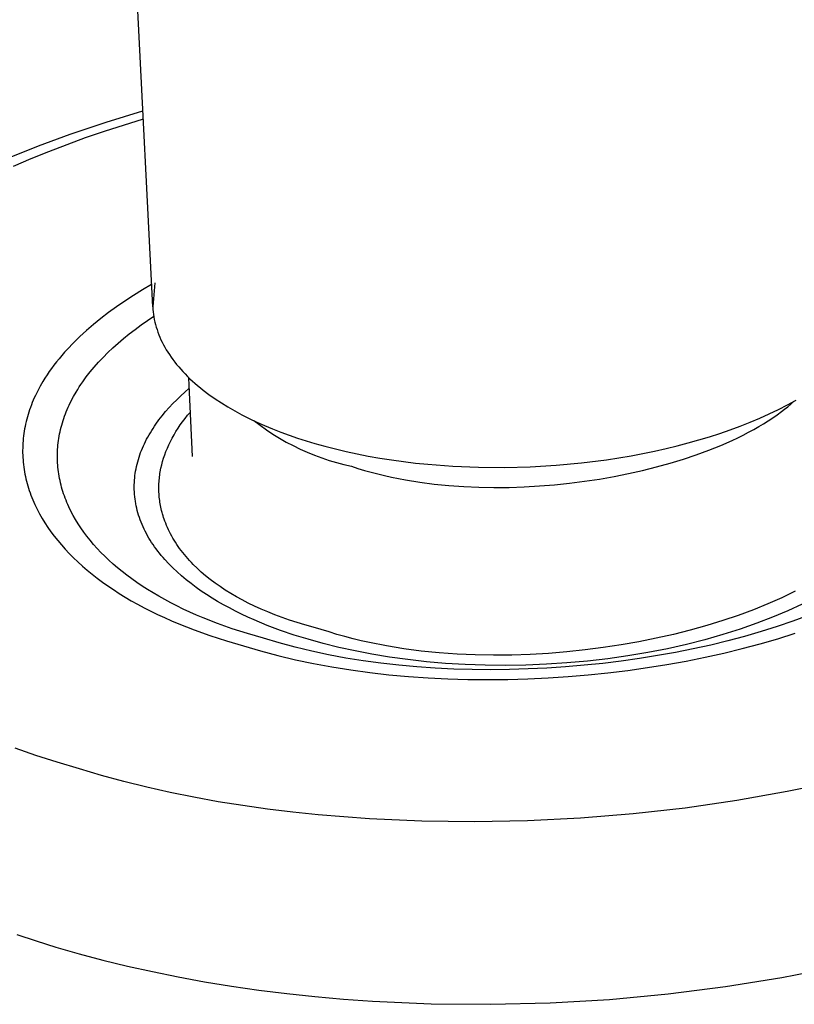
# Model space of a CAD drawing. Header units: millimetres. Extents: x 5929 to 8427, y 8701 to 10348.
# Tile 25 of 31: x 7839 to 7875, y 9913 to 9959. Entities that reach past the tile are written whole.
import ezdxf

# ---------------------------------------------------------------- set-up
doc = ezdxf.new("R2010")
doc.units = ezdxf.units.MM
doc.layers.add('Make2D$Visible$Curvas', color=7, linetype='Continuous')

msp = doc.modelspace()

# ---------------------------------------------------------------- linework, layer by layer
at = {"layer": 'Make2D$Visible$Curvas', "color": 250, "lineweight": -3, "true_color": 0x111111}
for p, q in [((7845.024, 9945.285), (7843.593, 9973.675)), ((7842.758, 9953.546), (7844.582, 9954.124)), ((7842.829, 9953.968), (7844.56, 9954.493)), ((7841.142, 9953.399), (7842.829, 9953.968)), ((7839.652, 9952.847), (7841.142, 9953.399)), ((7840.997, 9952.92), (7841.869, 9953.238)), ((7841.869, 9953.238), (7842.758, 9953.546)), ((7838.21, 9952.263), (7839.652, 9952.847)), ((7840.142, 9952.589), (7840.997, 9952.92)), ((7838.485, 9951.896), (7839.304, 9952.248)), ((7839.304, 9952.248), (7840.142, 9952.589)), ((7844.973, 9946.331), (7844.54, 9946.079)), ((7845.129, 9946.42), (7845.024, 9945.285)), ((7844.121, 9945.821), (7843.716, 9945.559)), ((7844.54, 9946.079), (7844.121, 9945.821)), ((7843.325, 9945.291), (7842.949, 9945.019)), ((7843.716, 9945.559), (7843.325, 9945.291)), ((7845.024, 9945.285), (7845.031, 9945.167)), ((7842.949, 9945.019), (7842.588, 9944.743)), ((7844.771, 9944.647), (7845.073, 9944.852)), ((7845.031, 9945.167), (7845.043, 9945.048)), ((7845.043, 9945.048), (7845.058, 9944.93)), ((7845.058, 9944.93), (7845.076, 9944.812)), ((7845.076, 9944.812), (7845.098, 9944.693)), ((7842.241, 9944.462), (7841.911, 9944.177)), ((7842.588, 9944.743), (7842.241, 9944.462)), ((7844.194, 9944.23), (7844.478, 9944.44)), ((7844.478, 9944.44), (7844.771, 9944.647)), ((7845.098, 9944.693), (7845.124, 9944.574)), ((7845.124, 9944.574), (7845.154, 9944.455)), ((7845.154, 9944.455), (7845.188, 9944.337)), ((7845.188, 9944.337), (7845.225, 9944.218)), ((7841.595, 9943.888), (7841.297, 9943.596)), ((7841.911, 9944.177), (7841.595, 9943.888)), ((7843.654, 9943.801), (7843.919, 9944.017)), ((7843.919, 9944.017), (7844.194, 9944.23)), ((7845.225, 9944.218), (7845.266, 9944.099)), ((7845.266, 9944.099), (7845.311, 9943.98)), ((7845.311, 9943.98), (7845.359, 9943.862)), ((7841.297, 9943.596), (7841.014, 9943.301)), ((7843.154, 9943.362), (7843.399, 9943.583)), ((7843.399, 9943.583), (7843.654, 9943.801)), ((7845.359, 9943.862), (7845.412, 9943.744)), ((7845.412, 9943.744), (7845.468, 9943.626)), ((7845.468, 9943.626), (7845.528, 9943.508)), ((7845.528, 9943.508), (7845.592, 9943.391)), ((7840.748, 9943.002), (7840.622, 9942.852)), ((7840.879, 9943.152), (7840.748, 9943.002)), ((7841.014, 9943.301), (7840.879, 9943.152)), ((7842.694, 9942.914), (7842.919, 9943.139)), ((7842.919, 9943.139), (7843.154, 9943.362)), ((7845.592, 9943.391), (7845.66, 9943.274)), ((7845.66, 9943.274), (7845.732, 9943.157)), ((7845.732, 9943.157), (7845.808, 9943.041)), ((7845.808, 9943.041), (7845.887, 9942.925)), ((7840.382, 9942.549), (7840.269, 9942.396)), ((7840.5, 9942.7), (7840.382, 9942.549)), ((7840.622, 9942.852), (7840.5, 9942.7)), ((7842.276, 9942.458), (7842.48, 9942.687)), ((7842.48, 9942.687), (7842.694, 9942.914)), ((7845.887, 9942.925), (7845.97, 9942.81)), ((7845.97, 9942.81), (7846.057, 9942.696)), ((7846.057, 9942.696), (7846.148, 9942.582)), ((7846.148, 9942.582), (7846.243, 9942.468)), ((7840.055, 9942.089), (7839.955, 9941.935)), ((7840.16, 9942.243), (7840.055, 9942.089)), ((7840.269, 9942.396), (7840.16, 9942.243)), ((7841.902, 9941.994), (7842.084, 9942.227)), ((7842.084, 9942.227), (7842.276, 9942.458)), ((7846.243, 9942.468), (7846.342, 9942.356)), ((7846.342, 9942.356), (7846.444, 9942.244)), ((7846.444, 9942.244), (7846.55, 9942.133)), ((7846.55, 9942.133), (7846.659, 9942.022)), ((7846.659, 9942.022), (7846.773, 9941.913)), ((7839.733, 9941.561), (7839.616, 9941.341)), ((7839.86, 9941.78), (7839.733, 9941.561)), ((7839.955, 9941.935), (7839.86, 9941.78)), ((7841.571, 9941.524), (7841.65, 9941.642)), ((7841.65, 9941.642), (7841.731, 9941.76)), ((7841.731, 9941.76), (7841.902, 9941.994)), ((7846.729, 9941.612), (7846.724, 9941.96)), ((7846.896, 9938.25), (7846.729, 9941.61)), ((7846.773, 9941.913), (7846.89, 9941.804)), ((7846.89, 9941.804), (7847.01, 9941.697)), ((7847.01, 9941.697), (7847.134, 9941.59)), ((7847.134, 9941.59), (7847.262, 9941.485)), ((7839.508, 9941.121), (7839.457, 9941.01)), ((7839.616, 9941.341), (7839.508, 9941.121)), ((7841.305, 9941.082), (7841.423, 9941.287)), ((7841.423, 9941.287), (7841.496, 9941.405)), ((7841.496, 9941.405), (7841.571, 9941.524)), ((7846.153, 9940.927), (7846.342, 9941.108)), ((7846.342, 9941.108), (7846.537, 9941.286)), ((7846.537, 9941.286), (7846.737, 9941.46)), ((7847.262, 9941.485), (7847.393, 9941.38)), ((7847.393, 9941.38), (7847.666, 9941.174)), ((7847.666, 9941.174), (7847.951, 9940.973)), ((7839.318, 9940.677), (7839.276, 9940.565)), ((7839.362, 9940.788), (7839.318, 9940.677)), ((7839.408, 9940.899), (7839.362, 9940.788)), ((7839.457, 9941.01), (7839.408, 9940.899)), ((7841.048, 9940.568), (7841.095, 9940.671)), ((7841.095, 9940.671), (7841.196, 9940.877)), ((7841.196, 9940.877), (7841.305, 9941.082)), ((7845.797, 9940.557), (7845.972, 9940.743)), ((7845.972, 9940.743), (7846.153, 9940.927)), ((7847.951, 9940.973), (7848.25, 9940.776)), ((7848.25, 9940.776), (7848.561, 9940.585)), ((7874.438, 9940.467), (7874.861, 9940.681)), ((7874.861, 9940.681), (7875.27, 9940.903)), ((7874.869, 9940.597), (7875.009, 9940.715)), ((7875.009, 9940.715), (7875.143, 9940.834)), ((7839.165, 9940.231), (7839.132, 9940.119)), ((7839.2, 9940.342), (7839.165, 9940.231)), ((7839.237, 9940.454), (7839.2, 9940.342)), ((7839.276, 9940.565), (7839.237, 9940.454)), ((7840.881, 9940.153), (7840.92, 9940.257)), ((7840.92, 9940.257), (7840.96, 9940.361)), ((7840.96, 9940.361), (7841.003, 9940.464)), ((7841.003, 9940.464), (7841.048, 9940.568)), ((7845.318, 9939.978), (7845.47, 9940.174)), ((7845.47, 9940.174), (7845.63, 9940.367)), ((7845.63, 9940.367), (7845.797, 9940.557)), ((7846.545, 9940.044), (7846.665, 9940.195)), ((7846.665, 9940.195), (7846.792, 9940.344)), ((7848.561, 9940.585), (7848.884, 9940.399)), ((7848.884, 9940.399), (7849.218, 9940.219)), ((7849.218, 9940.219), (7849.563, 9940.044)), ((7873.557, 9940.06), (7874.004, 9940.26)), ((7874.004, 9940.26), (7874.438, 9940.467)), ((7874.171, 9940.076), (7874.378, 9940.22)), ((7874.378, 9940.22), (7874.576, 9940.365)), ((7874.576, 9940.365), (7874.725, 9940.481)), ((7874.725, 9940.481), (7874.869, 9940.597)), ((7839.047, 9939.783), (7839.024, 9939.67)), ((7839.073, 9939.895), (7839.047, 9939.783)), ((7839.102, 9940.007), (7839.073, 9939.895)), ((7839.132, 9940.119), (7839.102, 9940.007)), ((7840.719, 9939.632), (7840.747, 9939.737)), ((7840.747, 9939.737), (7840.777, 9939.841)), ((7840.777, 9939.841), (7840.81, 9939.945)), ((7840.81, 9939.945), (7840.844, 9940.049)), ((7840.844, 9940.049), (7840.881, 9940.153)), ((7845.105, 9939.68), (7845.174, 9939.78)), ((7845.174, 9939.78), (7845.318, 9939.978)), ((7846.216, 9939.588), (7846.32, 9939.741)), ((7846.32, 9939.741), (7846.429, 9939.893)), ((7846.429, 9939.893), (7846.545, 9940.044)), ((7849.563, 9940.044), (7849.919, 9939.875)), ((7849.775, 9939.942), (7850.066, 9939.722)), ((7849.919, 9939.875), (7850.284, 9939.713)), ((7850.066, 9939.722), (7850.365, 9939.511)), ((7850.284, 9939.713), (7850.659, 9939.557)), ((7872.635, 9939.685), (7873.101, 9939.869)), ((7873.101, 9939.869), (7873.557, 9940.06)), ((7873.508, 9939.66), (7873.736, 9939.796)), ((7873.736, 9939.796), (7873.957, 9939.935)), ((7873.957, 9939.935), (7874.171, 9940.076)), ((7838.966, 9939.334), (7838.951, 9939.221)), ((7838.983, 9939.446), (7838.966, 9939.334)), ((7839.002, 9939.558), (7838.983, 9939.446)), ((7839.024, 9939.67), (7839.002, 9939.558)), ((7840.627, 9939.214), (7840.647, 9939.319)), ((7840.647, 9939.319), (7840.669, 9939.423)), ((7840.669, 9939.423), (7840.693, 9939.528)), ((7840.693, 9939.528), (7840.719, 9939.632)), ((7844.794, 9939.172), (7844.851, 9939.274)), ((7844.851, 9939.274), (7844.911, 9939.377)), ((7844.911, 9939.377), (7844.974, 9939.479)), ((7844.974, 9939.479), (7845.038, 9939.58)), ((7845.038, 9939.58), (7845.105, 9939.68)), ((7845.937, 9939.125), (7846.024, 9939.28)), ((7846.024, 9939.28), (7846.117, 9939.435)), ((7846.117, 9939.435), (7846.216, 9939.588)), ((7850.365, 9939.511), (7850.67, 9939.31)), ((7850.659, 9939.557), (7851.041, 9939.407)), ((7850.67, 9939.31), (7850.981, 9939.119)), ((7851.041, 9939.407), (7851.432, 9939.263)), ((7851.432, 9939.263), (7851.83, 9939.126)), ((7871.191, 9939.186), (7871.679, 9939.344)), ((7871.679, 9939.344), (7872.161, 9939.51)), ((7872.161, 9939.51), (7872.635, 9939.685)), ((7872.525, 9939.14), (7872.78, 9939.266)), ((7872.78, 9939.266), (7873.03, 9939.395)), ((7873.03, 9939.395), (7873.272, 9939.526)), ((7873.272, 9939.526), (7873.508, 9939.66)), ((7838.92, 9938.884), (7838.914, 9938.772)), ((7838.928, 9938.996), (7838.92, 9938.884)), ((7838.939, 9939.109), (7838.928, 9938.996)), ((7838.951, 9939.221), (7838.939, 9939.109)), ((7840.559, 9938.69), (7840.569, 9938.795)), ((7840.569, 9938.795), (7840.58, 9938.9)), ((7840.58, 9938.9), (7840.594, 9939.005)), ((7840.594, 9939.005), (7840.609, 9939.109)), ((7840.609, 9939.109), (7840.627, 9939.214)), ((7844.586, 9938.755), (7844.634, 9938.86)), ((7844.634, 9938.86), (7844.685, 9938.964)), ((7844.685, 9938.964), (7844.738, 9939.068)), ((7844.738, 9939.068), (7844.794, 9939.172)), ((7845.71, 9938.655), (7845.78, 9938.812)), ((7845.78, 9938.812), (7845.856, 9938.969)), ((7845.856, 9938.969), (7845.937, 9939.125)), ((7850.981, 9939.119), (7851.298, 9938.938)), ((7851.298, 9938.938), (7851.621, 9938.768)), ((7851.83, 9939.126), (7852.234, 9938.996)), ((7852.234, 9938.996), (7852.644, 9938.873)), ((7852.644, 9938.873), (7853.119, 9938.74)), ((7869.68, 9938.76), (7870.195, 9938.895)), ((7870.195, 9938.895), (7870.698, 9939.037)), ((7870.698, 9939.037), (7871.191, 9939.186)), ((7871.157, 9938.551), (7871.721, 9938.778)), ((7871.721, 9938.778), (7872.263, 9939.017)), ((7872.263, 9939.017), (7872.525, 9939.14)), ((7838.911, 9938.659), (7838.909, 9938.547)), ((7838.909, 9938.547), (7838.91, 9938.435)), ((7838.91, 9938.435), (7838.913, 9938.323)), ((7838.914, 9938.772), (7838.911, 9938.659)), ((7838.913, 9938.323), (7838.918, 9938.211)), ((7840.542, 9938.272), (7840.543, 9938.376)), ((7840.543, 9938.376), (7840.547, 9938.481)), ((7840.547, 9938.481), (7840.552, 9938.586)), ((7840.552, 9938.586), (7840.559, 9938.69)), ((7844.381, 9938.224), (7844.417, 9938.331)), ((7844.417, 9938.331), (7844.455, 9938.438)), ((7844.455, 9938.438), (7844.496, 9938.544)), ((7844.496, 9938.544), (7844.54, 9938.649)), ((7844.54, 9938.649), (7844.586, 9938.755)), ((7845.533, 9938.18), (7845.586, 9938.339)), ((7845.586, 9938.339), (7845.645, 9938.497)), ((7845.645, 9938.497), (7845.71, 9938.655)), ((7851.621, 9938.768), (7851.95, 9938.608)), ((7851.95, 9938.608), (7852.283, 9938.458)), ((7852.283, 9938.458), (7852.621, 9938.32)), ((7852.621, 9938.32), (7852.964, 9938.193)), ((7853.119, 9938.74), (7853.608, 9938.614)), ((7853.608, 9938.614), (7854.111, 9938.495)), ((7854.111, 9938.495), (7854.627, 9938.383)), ((7854.627, 9938.383), (7855.155, 9938.28)), ((7867.504, 9938.292), (7868.614, 9938.511)), ((7868.614, 9938.511), (7869.153, 9938.632)), ((7869.153, 9938.632), (7869.68, 9938.76)), ((7869.967, 9938.134), (7870.572, 9938.336)), ((7870.572, 9938.336), (7871.157, 9938.551)), ((7838.918, 9938.211), (7838.926, 9938.099)), ((7838.926, 9938.099), (7838.935, 9937.987)), ((7838.935, 9937.987), (7838.947, 9937.875)), ((7838.947, 9937.875), (7838.961, 9937.763)), ((7840.543, 9938.167), (7840.542, 9938.272)), ((7840.546, 9938.062), (7840.543, 9938.167)), ((7840.551, 9937.958), (7840.546, 9938.062)), ((7840.558, 9937.853), (7840.551, 9937.958)), ((7840.568, 9937.749), (7840.558, 9937.853)), ((7844.263, 9937.793), (7844.289, 9937.901)), ((7844.289, 9937.901), (7844.317, 9938.009)), ((7844.317, 9938.009), (7844.348, 9938.117)), ((7844.348, 9938.117), (7844.381, 9938.224)), ((7845.408, 9937.703), (7845.444, 9937.862)), ((7845.444, 9937.862), (7845.486, 9938.021)), ((7845.486, 9938.021), (7845.533, 9938.18)), ((7852.964, 9938.193), (7853.31, 9938.077)), ((7853.31, 9938.077), (7853.66, 9937.972)), ((7853.66, 9937.972), (7854.013, 9937.879)), ((7854.013, 9937.879), (7854.369, 9937.797)), ((7855.155, 9938.28), (7855.695, 9938.184)), ((7855.695, 9938.184), (7856.246, 9938.098)), ((7856.246, 9938.098), (7856.807, 9938.02)), ((7856.807, 9938.02), (7857.377, 9937.951)), ((7857.377, 9937.951), (7857.956, 9937.892)), ((7857.956, 9937.892), (7859.135, 9937.802)), ((7863.981, 9937.846), (7865.18, 9937.957)), ((7865.18, 9937.957), (7866.357, 9938.107)), ((7866.357, 9938.107), (7867.504, 9938.292)), ((7868.705, 9937.767), (7869.344, 9937.944)), ((7869.344, 9937.944), (7869.967, 9938.134)), ((7838.961, 9937.763), (7838.978, 9937.651)), ((7838.978, 9937.651), (7838.996, 9937.54)), ((7838.996, 9937.54), (7839.017, 9937.428)), ((7839.017, 9937.428), (7839.039, 9937.317)), ((7840.579, 9937.645), (7840.568, 9937.749)), ((7840.592, 9937.541), (7840.579, 9937.645)), ((7840.607, 9937.436), (7840.592, 9937.541)), ((7840.625, 9937.333), (7840.607, 9937.436)), ((7844.188, 9937.358), (7844.202, 9937.467)), ((7844.202, 9937.467), (7844.22, 9937.576)), ((7844.22, 9937.576), (7844.24, 9937.684)), ((7844.24, 9937.684), (7844.263, 9937.793)), ((7845.353, 9937.383), (7845.364, 9937.463)), ((7845.364, 9937.463), (7845.377, 9937.543)), ((7845.377, 9937.543), (7845.408, 9937.703)), ((7854.369, 9937.797), (7854.671, 9937.699)), ((7854.671, 9937.699), (7854.978, 9937.606)), ((7854.978, 9937.606), (7855.289, 9937.518)), ((7855.289, 9937.518), (7855.604, 9937.436)), ((7855.604, 9937.436), (7855.923, 9937.359)), ((7859.135, 9937.802), (7860.336, 9937.752)), ((7860.336, 9937.752), (7861.55, 9937.743)), ((7861.55, 9937.743), (7862.768, 9937.774)), ((7862.768, 9937.774), (7863.981, 9937.846)), ((7866.705, 9937.319), (7867.384, 9937.454)), ((7867.384, 9937.454), (7868.051, 9937.603)), ((7868.051, 9937.603), (7868.705, 9937.767)), ((7839.039, 9937.317), (7839.064, 9937.206)), ((7839.064, 9937.206), (7839.092, 9937.095)), ((7839.092, 9937.095), (7839.121, 9936.985)), ((7839.121, 9936.985), (7839.152, 9936.874)), ((7840.644, 9937.229), (7840.625, 9937.333)), ((7840.666, 9937.125), (7840.644, 9937.229)), ((7840.689, 9937.022), (7840.666, 9937.125)), ((7840.715, 9936.918), (7840.689, 9937.022)), ((7844.156, 9936.92), (7844.159, 9937.029)), ((7844.159, 9937.029), (7844.166, 9937.139)), ((7844.166, 9937.139), (7844.175, 9937.248)), ((7844.175, 9937.248), (7844.188, 9937.358)), ((7845.313, 9936.904), (7845.316, 9936.984)), ((7845.316, 9936.984), (7845.321, 9937.064)), ((7845.321, 9937.064), (7845.327, 9937.144)), ((7845.327, 9937.144), (7845.334, 9937.224)), ((7845.334, 9937.224), (7845.343, 9937.304)), ((7845.343, 9937.304), (7845.353, 9937.383)), ((7855.923, 9937.359), (7856.246, 9937.287)), ((7856.246, 9937.287), (7856.903, 9937.159)), ((7856.903, 9937.159), (7857.573, 9937.051)), ((7857.573, 9937.051), (7858.253, 9936.963)), ((7858.253, 9936.963), (7858.944, 9936.895)), ((7863.196, 9936.873), (7863.908, 9936.93)), ((7863.908, 9936.93), (7864.617, 9937.004)), ((7864.617, 9937.004), (7865.32, 9937.093)), ((7865.32, 9937.093), (7866.017, 9937.198)), ((7866.017, 9937.198), (7866.705, 9937.319)), ((7839.152, 9936.874), (7839.186, 9936.764)), ((7839.186, 9936.764), (7839.222, 9936.654)), ((7839.222, 9936.654), (7839.26, 9936.544)), ((7839.26, 9936.544), (7839.3, 9936.434)), ((7840.742, 9936.815), (7840.715, 9936.918)), ((7840.772, 9936.712), (7840.742, 9936.815)), ((7840.803, 9936.609), (7840.772, 9936.712)), ((7840.837, 9936.507), (7840.803, 9936.609)), ((7840.873, 9936.404), (7840.837, 9936.507)), ((7844.155, 9936.81), (7844.156, 9936.92)), ((7844.156, 9936.7), (7844.155, 9936.81)), ((7844.161, 9936.591), (7844.156, 9936.7)), ((7844.168, 9936.481), (7844.161, 9936.591)), ((7844.178, 9936.371), (7844.168, 9936.481)), ((7845.312, 9936.824), (7845.313, 9936.904)), ((7845.312, 9936.744), (7845.312, 9936.824)), ((7845.313, 9936.665), (7845.312, 9936.744)), ((7845.316, 9936.585), (7845.313, 9936.665)), ((7845.32, 9936.505), (7845.316, 9936.585)), ((7845.326, 9936.426), (7845.32, 9936.505)), ((7858.944, 9936.895), (7859.642, 9936.845)), ((7859.642, 9936.845), (7860.347, 9936.815)), ((7860.347, 9936.815), (7861.056, 9936.803)), ((7861.056, 9936.803), (7861.769, 9936.809)), ((7861.769, 9936.809), (7862.482, 9936.832)), ((7862.482, 9936.832), (7863.196, 9936.873)), ((7839.3, 9936.434), (7839.343, 9936.325)), ((7839.343, 9936.325), (7839.387, 9936.216)), ((7839.387, 9936.216), (7839.434, 9936.107)), ((7839.434, 9936.107), (7839.483, 9935.998)), ((7840.91, 9936.302), (7840.873, 9936.404)), ((7840.95, 9936.2), (7840.91, 9936.302)), ((7840.992, 9936.098), (7840.95, 9936.2)), ((7841.035, 9935.997), (7840.992, 9936.098)), ((7844.191, 9936.261), (7844.178, 9936.371)), ((7844.207, 9936.152), (7844.191, 9936.261)), ((7844.226, 9936.042), (7844.207, 9936.152)), ((7844.247, 9935.933), (7844.226, 9936.042)), ((7845.333, 9936.346), (7845.326, 9936.426)), ((7845.341, 9936.267), (7845.333, 9936.346)), ((7845.351, 9936.187), (7845.341, 9936.267)), ((7845.363, 9936.108), (7845.351, 9936.187)), ((7845.376, 9936.029), (7845.363, 9936.108)), ((7845.39, 9935.95), (7845.376, 9936.029)), ((7839.483, 9935.998), (7839.587, 9935.782)), ((7839.587, 9935.782), (7839.7, 9935.567)), ((7839.7, 9935.567), (7839.821, 9935.353)), ((7841.081, 9935.896), (7841.035, 9935.997)), ((7841.179, 9935.694), (7841.081, 9935.896)), ((7841.284, 9935.494), (7841.179, 9935.694)), ((7844.272, 9935.824), (7844.247, 9935.933)), ((7844.299, 9935.715), (7844.272, 9935.824)), ((7844.329, 9935.606), (7844.299, 9935.715)), ((7844.362, 9935.497), (7844.329, 9935.606)), ((7845.406, 9935.871), (7845.39, 9935.95)), ((7845.423, 9935.792), (7845.406, 9935.871)), ((7845.442, 9935.714), (7845.423, 9935.792)), ((7845.462, 9935.635), (7845.442, 9935.714)), ((7845.484, 9935.557), (7845.462, 9935.635)), ((7845.507, 9935.478), (7845.484, 9935.557)), ((7839.821, 9935.353), (7839.951, 9935.14)), ((7839.951, 9935.14), (7840.09, 9934.93)), ((7841.397, 9935.294), (7841.284, 9935.494)), ((7841.519, 9935.097), (7841.397, 9935.294)), ((7841.648, 9934.9), (7841.519, 9935.097)), ((7844.397, 9935.389), (7844.362, 9935.497)), ((7844.436, 9935.281), (7844.397, 9935.389)), ((7844.477, 9935.173), (7844.436, 9935.281)), ((7844.521, 9935.066), (7844.477, 9935.173)), ((7845.532, 9935.4), (7845.507, 9935.478)), ((7845.558, 9935.322), (7845.532, 9935.4)), ((7845.594, 9935.221), (7845.558, 9935.322)), ((7845.632, 9935.12), (7845.594, 9935.221)), ((7845.673, 9935.02), (7845.632, 9935.12)), ((7840.09, 9934.93), (7840.237, 9934.72)), ((7840.237, 9934.72), (7840.392, 9934.513)), ((7841.786, 9934.705), (7841.648, 9934.9)), ((7841.931, 9934.512), (7841.786, 9934.705)), ((7844.568, 9934.959), (7844.521, 9935.066)), ((7844.618, 9934.852), (7844.568, 9934.959)), ((7844.67, 9934.746), (7844.618, 9934.852)), ((7844.725, 9934.64), (7844.67, 9934.746)), ((7844.783, 9934.534), (7844.725, 9934.64)), ((7845.717, 9934.919), (7845.673, 9935.02)), ((7845.763, 9934.819), (7845.717, 9934.919)), ((7845.811, 9934.72), (7845.763, 9934.819)), ((7845.862, 9934.621), (7845.811, 9934.72)), ((7845.916, 9934.522), (7845.862, 9934.621)), ((7840.392, 9934.513), (7840.556, 9934.307)), ((7840.556, 9934.307), (7840.728, 9934.103)), ((7842.084, 9934.32), (7841.931, 9934.512)), ((7842.245, 9934.13), (7842.084, 9934.32)), ((7844.844, 9934.429), (7844.783, 9934.534)), ((7844.907, 9934.325), (7844.844, 9934.429)), ((7844.973, 9934.221), (7844.907, 9934.325)), ((7845.042, 9934.118), (7844.973, 9934.221)), ((7845.972, 9934.424), (7845.916, 9934.522)), ((7846.03, 9934.326), (7845.972, 9934.424)), ((7846.091, 9934.228), (7846.03, 9934.326)), ((7846.154, 9934.131), (7846.091, 9934.228)), ((7840.728, 9934.103), (7840.909, 9933.9)), ((7840.909, 9933.9), (7841.099, 9933.7)), ((7841.099, 9933.7), (7841.296, 9933.502)), ((7842.414, 9933.941), (7842.245, 9934.13)), ((7842.59, 9933.755), (7842.414, 9933.941)), ((7842.775, 9933.57), (7842.59, 9933.755)), ((7845.114, 9934.015), (7845.042, 9934.118)), ((7845.188, 9933.913), (7845.114, 9934.015)), ((7845.264, 9933.811), (7845.188, 9933.913)), ((7845.344, 9933.71), (7845.264, 9933.811)), ((7845.425, 9933.61), (7845.344, 9933.71)), ((7846.22, 9934.035), (7846.154, 9934.131)), ((7846.289, 9933.939), (7846.22, 9934.035)), ((7846.36, 9933.844), (7846.289, 9933.939)), ((7846.433, 9933.749), (7846.36, 9933.844)), ((7846.509, 9933.654), (7846.433, 9933.749)), ((7841.296, 9933.502), (7841.502, 9933.306)), ((7841.502, 9933.306), (7841.716, 9933.113)), ((7842.967, 9933.388), (7842.775, 9933.57)), ((7843.167, 9933.207), (7842.967, 9933.388)), ((7845.51, 9933.511), (7845.425, 9933.61)), ((7845.597, 9933.412), (7845.51, 9933.511)), ((7845.778, 9933.216), (7845.597, 9933.412)), ((7846.588, 9933.56), (7846.509, 9933.654)), ((7846.669, 9933.467), (7846.588, 9933.56)), ((7846.752, 9933.375), (7846.669, 9933.467)), ((7846.838, 9933.283), (7846.752, 9933.375)), ((7846.927, 9933.191), (7846.838, 9933.283)), ((7841.716, 9933.113), (7841.939, 9932.921)), ((7841.939, 9932.921), (7842.17, 9932.732)), ((7843.374, 9933.029), (7843.167, 9933.207)), ((7843.59, 9932.853), (7843.374, 9933.029)), ((7843.813, 9932.68), (7843.59, 9932.853)), ((7845.968, 9933.024), (7845.778, 9933.216)), ((7846.169, 9932.834), (7845.968, 9933.024)), ((7846.378, 9932.648), (7846.169, 9932.834)), ((7847.112, 9933.01), (7846.927, 9933.191)), ((7847.306, 9932.832), (7847.112, 9933.01)), ((7847.511, 9932.657), (7847.306, 9932.832)), ((7842.17, 9932.732), (7842.409, 9932.546)), ((7842.409, 9932.546), (7842.656, 9932.362)), ((7842.656, 9932.362), (7842.912, 9932.181)), ((7844.043, 9932.509), (7843.813, 9932.68)), ((7844.282, 9932.34), (7844.043, 9932.509)), ((7844.528, 9932.174), (7844.282, 9932.34)), ((7846.596, 9932.466), (7846.378, 9932.648)), ((7846.823, 9932.287), (7846.596, 9932.466)), ((7847.726, 9932.485), (7847.511, 9932.657)), ((7847.952, 9932.315), (7847.726, 9932.485)), ((7848.187, 9932.15), (7847.952, 9932.315)), ((7842.912, 9932.181), (7843.176, 9932.003)), ((7843.176, 9932.003), (7843.448, 9931.828)), ((7844.781, 9932.011), (7844.528, 9932.174)), ((7845.042, 9931.85), (7844.781, 9932.011)), ((7845.311, 9931.692), (7845.042, 9931.85)), ((7847.058, 9932.111), (7846.823, 9932.287)), ((7847.301, 9931.94), (7847.058, 9932.111)), ((7847.552, 9931.772), (7847.301, 9931.94)), ((7848.433, 9931.987), (7848.187, 9932.15)), ((7848.688, 9931.828), (7848.433, 9931.987)), ((7875.216, 9931.93), (7874.907, 9931.776)), ((7843.448, 9931.828), (7843.728, 9931.655)), ((7843.728, 9931.655), (7844.016, 9931.486)), ((7844.016, 9931.486), (7844.312, 9931.32)), ((7845.587, 9931.538), (7845.311, 9931.692)), ((7845.871, 9931.386), (7845.587, 9931.538)), ((7846.162, 9931.237), (7845.871, 9931.386)), ((7847.81, 9931.609), (7847.552, 9931.772)), ((7848.075, 9931.449), (7847.81, 9931.609)), ((7848.346, 9931.294), (7848.075, 9931.449)), ((7848.954, 9931.672), (7848.688, 9931.828)), ((7849.231, 9931.521), (7848.954, 9931.672)), ((7849.517, 9931.373), (7849.231, 9931.521)), ((7874.591, 9931.626), (7873.937, 9931.335)), ((7874.907, 9931.776), (7874.591, 9931.626)), ((7844.312, 9931.32), (7844.616, 9931.157)), ((7844.616, 9931.157), (7844.929, 9930.997)), ((7844.929, 9930.997), (7845.249, 9930.841)), ((7846.46, 9931.091), (7846.162, 9931.237)), ((7846.766, 9930.949), (7846.46, 9931.091)), ((7847.079, 9930.81), (7846.766, 9930.949)), ((7848.624, 9931.142), (7848.346, 9931.294)), ((7848.908, 9930.996), (7848.624, 9931.142)), ((7849.198, 9930.853), (7848.908, 9930.996)), ((7849.814, 9931.229), (7849.517, 9931.373)), ((7850.121, 9931.089), (7849.814, 9931.229)), ((7850.438, 9930.954), (7850.121, 9931.089)), ((7850.765, 9930.823), (7850.438, 9930.954)), ((7873.255, 9931.058), (7872.547, 9930.796)), ((7873.937, 9931.335), (7873.255, 9931.058)), ((7874.869, 9931.012), (7874.16, 9930.71)), ((7875.541, 9931.324), (7874.869, 9931.012)), ((7845.249, 9930.841), (7845.577, 9930.688)), ((7845.577, 9930.688), (7845.913, 9930.538)), ((7845.913, 9930.538), (7846.258, 9930.393)), ((7847.4, 9930.675), (7847.079, 9930.81)), ((7848.064, 9930.414), (7847.4, 9930.675)), ((7849.492, 9930.715), (7849.198, 9930.853)), ((7849.792, 9930.581), (7849.492, 9930.715)), ((7850.404, 9930.327), (7849.792, 9930.581)), ((7851.103, 9930.697), (7850.765, 9930.823)), ((7851.451, 9930.575), (7851.103, 9930.697)), ((7851.81, 9930.458), (7851.451, 9930.575)), ((7852.178, 9930.346), (7851.81, 9930.458)), ((7871.816, 9930.549), (7871.063, 9930.317)), ((7872.547, 9930.796), (7871.816, 9930.549)), ((7874.16, 9930.71), (7873.415, 9930.422)), ((7875.116, 9930.519), (7874.377, 9930.267)), ((7875.835, 9930.783), (7875.116, 9930.519)), ((7846.258, 9930.393), (7846.969, 9930.113)), ((7846.969, 9930.113), (7847.713, 9929.849)), ((7848.756, 9930.168), (7848.064, 9930.414)), ((7849.477, 9929.937), (7848.756, 9930.168)), ((7851.032, 9930.09), (7850.404, 9930.327)), ((7851.673, 9929.871), (7851.032, 9930.09)), ((7852.557, 9930.239), (7852.178, 9930.346)), ((7852.947, 9930.138), (7852.557, 9930.239)), ((7853.312, 9930.018), (7852.947, 9930.138)), ((7853.683, 9929.904), (7853.312, 9930.018)), ((7870.29, 9930.101), (7869.499, 9929.902)), ((7871.063, 9930.317), (7870.29, 9930.101)), ((7872.634, 9930.148), (7871.821, 9929.89)), ((7873.415, 9930.422), (7872.634, 9930.148)), ((7873.619, 9930.03), (7872.844, 9929.806)), ((7874.377, 9930.267), (7873.619, 9930.03)), ((7847.713, 9929.849), (7848.487, 9929.601)), ((7848.487, 9929.601), (7849.292, 9929.37)), ((7850.228, 9929.722), (7849.477, 9929.937)), ((7850.967, 9929.499), (7850.228, 9929.722)), ((7852.324, 9929.67), (7851.673, 9929.871)), ((7853.027, 9929.474), (7852.324, 9929.67)), ((7854.059, 9929.797), (7853.683, 9929.904)), ((7854.44, 9929.697), (7854.059, 9929.797)), ((7854.826, 9929.603), (7854.44, 9929.697)), ((7855.217, 9929.515), (7854.826, 9929.603)), ((7867.872, 9929.554), (7867.039, 9929.407)), ((7868.692, 9929.719), (7867.872, 9929.554)), ((7869.499, 9929.902), (7868.692, 9929.719)), ((7870.978, 9929.65), (7870.107, 9929.429)), ((7871.821, 9929.89), (7870.978, 9929.65)), ((7872.053, 9929.597), (7871.248, 9929.401)), ((7872.844, 9929.806), (7872.053, 9929.597)), ((7873.578, 9929.46), (7874.41, 9929.7)), ((7874.41, 9929.7), (7875.223, 9929.956)), ((7849.292, 9929.37), (7850.086, 9929.13)), ((7850.086, 9929.13), (7850.899, 9928.91)), ((7851.725, 9929.295), (7850.967, 9929.499)), ((7852.5, 9929.109), (7851.725, 9929.295)), ((7853.291, 9928.941), (7852.5, 9929.109)), ((7853.763, 9929.291), (7853.027, 9929.474)), ((7854.531, 9929.123), (7853.763, 9929.291)), ((7855.329, 9928.97), (7854.531, 9929.123)), ((7856.011, 9929.359), (7855.217, 9929.515)), ((7856.821, 9929.227), (7856.011, 9929.359)), ((7857.645, 9929.12), (7856.821, 9929.227)), ((7858.48, 9929.036), (7857.645, 9929.12)), ((7864.488, 9929.08), (7863.626, 9929.01)), ((7865.345, 9929.169), (7864.488, 9929.08)), ((7866.196, 9929.279), (7865.345, 9929.169)), ((7867.039, 9929.407), (7866.196, 9929.279)), ((7869.212, 9929.228), (7868.295, 9929.048)), ((7870.107, 9929.429), (7869.212, 9929.228)), ((7870.429, 9929.221), (7869.598, 9929.054)), ((7871.248, 9929.401), (7870.429, 9929.221)), ((7871.864, 9929.025), (7872.729, 9929.235)), ((7872.729, 9929.235), (7873.578, 9929.46)), ((7850.899, 9928.91), (7851.732, 9928.711)), ((7851.732, 9928.711), (7852.581, 9928.531)), ((7854.097, 9928.793), (7853.291, 9928.941)), ((7854.917, 9928.662), (7854.097, 9928.793)), ((7855.749, 9928.549), (7854.917, 9928.662)), ((7856.157, 9928.835), (7855.329, 9928.97)), ((7857.011, 9928.717), (7856.157, 9928.835)), ((7857.89, 9928.62), (7857.011, 9928.717)), ((7858.792, 9928.542), (7857.89, 9928.62)), ((7859.325, 9928.976), (7858.48, 9929.036)), ((7860.178, 9928.939), (7859.325, 9928.976)), ((7861.036, 9928.924), (7860.178, 9928.939)), ((7861.899, 9928.931), (7861.036, 9928.924)), ((7862.762, 9928.96), (7861.899, 9928.931)), ((7863.626, 9929.01), (7862.762, 9928.96)), ((7865.455, 9928.645), (7864.49, 9928.559)), ((7866.413, 9928.756), (7865.455, 9928.645)), ((7867.045, 9928.646), (7866.179, 9928.54)), ((7867.361, 9928.891), (7866.413, 9928.756)), ((7867.905, 9928.767), (7867.045, 9928.646)), ((7868.295, 9929.048), (7867.361, 9928.891)), ((7868.756, 9928.903), (7867.905, 9928.767)), ((7869.598, 9929.054), (7868.756, 9928.903)), ((7869.188, 9928.49), (7870.092, 9928.652)), ((7870.092, 9928.652), (7870.984, 9928.831)), ((7870.984, 9928.831), (7871.864, 9929.025)), ((7852.581, 9928.531), (7853.447, 9928.371)), ((7853.447, 9928.371), (7854.327, 9928.231)), ((7854.327, 9928.231), (7855.22, 9928.11)), ((7856.591, 9928.454), (7855.749, 9928.549)), ((7857.443, 9928.377), (7856.591, 9928.454)), ((7858.302, 9928.318), (7857.443, 9928.377)), ((7859.169, 9928.276), (7858.302, 9928.318)), ((7859.712, 9928.487), (7858.792, 9928.542)), ((7860.04, 9928.251), (7859.169, 9928.276)), ((7860.649, 9928.454), (7859.712, 9928.487)), ((7860.916, 9928.243), (7860.04, 9928.251)), ((7861.599, 9928.444), (7860.649, 9928.454)), ((7861.795, 9928.251), (7860.916, 9928.243)), ((7862.559, 9928.458), (7861.599, 9928.444)), ((7862.674, 9928.277), (7861.795, 9928.251)), ((7863.524, 9928.496), (7862.559, 9928.458)), ((7863.554, 9928.318), (7862.674, 9928.277)), ((7864.49, 9928.559), (7863.524, 9928.496)), ((7864.432, 9928.376), (7863.554, 9928.318)), ((7865.308, 9928.45), (7864.432, 9928.376)), ((7866.179, 9928.54), (7865.308, 9928.45)), ((7866.421, 9928.1), (7867.351, 9928.213)), ((7867.351, 9928.213), (7868.274, 9928.343)), ((7868.274, 9928.343), (7869.188, 9928.49)), ((7855.22, 9928.11), (7856.124, 9928.008)), ((7856.124, 9928.008), (7857.039, 9927.925)), ((7857.039, 9927.925), (7857.962, 9927.861)), ((7857.962, 9927.861), (7858.893, 9927.816)), ((7858.893, 9927.816), (7859.829, 9927.789)), ((7859.829, 9927.789), (7860.769, 9927.78)), ((7860.769, 9927.78), (7861.712, 9927.79)), ((7861.712, 9927.79), (7862.657, 9927.817)), ((7862.657, 9927.817), (7863.602, 9927.862)), ((7863.602, 9927.862), (7864.545, 9927.924)), ((7864.545, 9927.924), (7865.485, 9928.004)), ((7865.485, 9928.004), (7866.421, 9928.1)), ((7839.533, 9924.22), (7838.558, 9924.562)), ((7840.539, 9923.896), (7839.533, 9924.22)), ((7841.576, 9923.59), (7840.539, 9923.896)), ((7842.609, 9923.281), (7841.576, 9923.59)), ((7843.665, 9922.992), (7842.609, 9923.281)), ((7844.744, 9922.724), (7843.665, 9922.992)), ((7845.843, 9922.477), (7844.744, 9922.724)), ((7876.012, 9922.762), (7874.845, 9922.522)), ((7846.961, 9922.251), (7845.843, 9922.477)), ((7848.098, 9922.044), (7846.961, 9922.251)), ((7874.845, 9922.522), (7872.47, 9922.096)), ((7849.251, 9921.859), (7848.098, 9922.044)), ((7850.42, 9921.693), (7849.251, 9921.859)), ((7851.602, 9921.548), (7850.42, 9921.693)), ((7870.051, 9921.744), (7867.599, 9921.467)), ((7872.47, 9922.096), (7870.051, 9921.744)), ((7852.797, 9921.423), (7851.602, 9921.548)), ((7855.218, 9921.234), (7852.797, 9921.423)), ((7857.673, 9921.124), (7855.218, 9921.234)), ((7865.123, 9921.265), (7862.636, 9921.14)), ((7867.599, 9921.467), (7865.123, 9921.265)), ((7860.149, 9921.093), (7857.673, 9921.124)), ((7862.636, 9921.14), (7860.149, 9921.093)), ((7838.63, 9915.808), (7839.546, 9915.504)), ((7839.546, 9915.504), (7840.476, 9915.215)), ((7840.476, 9915.215), (7841.562, 9914.902)), ((7841.562, 9914.902), (7842.682, 9914.604)), ((7842.682, 9914.604), (7843.833, 9914.323)), ((7843.833, 9914.323), (7845.014, 9914.06)), ((7845.014, 9914.06), (7846.225, 9913.815)), ((7846.225, 9913.815), (7847.462, 9913.589)), ((7874.588, 9913.789), (7875.876, 9914.033)), ((7847.462, 9913.589), (7848.726, 9913.383)), ((7848.726, 9913.383), (7850.013, 9913.198)), ((7869.246, 9913.014), (7871.952, 9913.359)), ((7871.952, 9913.359), (7874.588, 9913.789)), ((7850.013, 9913.198), (7851.322, 9913.034)), ((7851.322, 9913.034), (7852.65, 9912.892)), ((7852.65, 9912.892), (7853.996, 9912.773)), ((7866.489, 9912.758), (7869.246, 9913.014)), ((7853.996, 9912.773), (7855.357, 9912.676)), ((7855.357, 9912.676), (7858.115, 9912.554)), ((7858.115, 9912.554), (7860.903, 9912.527)), ((7860.903, 9912.527), (7863.701, 9912.595)), ((7863.701, 9912.595), (7866.489, 9912.758))]:
    msp.add_line(p, q, dxfattribs=at)

doc.saveas('drawing.dxf')
